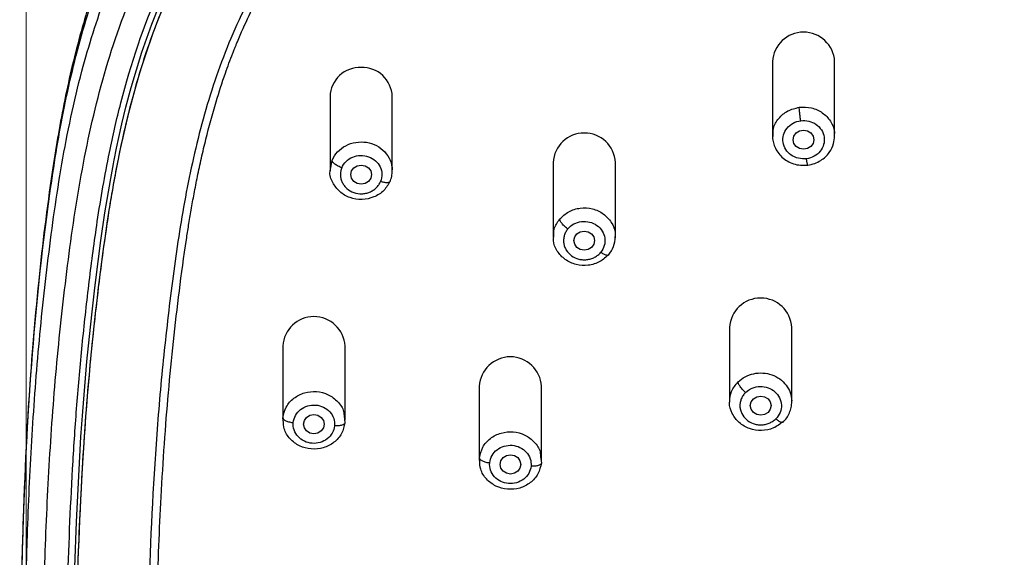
# Model space of a CAD drawing. Header units: millimetres. Extents: x 3500.5 to 3550.5, y 1627.6 to 1680.7.
# Tile 10 of 24: x 3512 to 3516.7, y 1659.6 to 1662.2. Entities that reach past the tile are written whole.
import ezdxf

# ---------------------------------------------------------------- set-up
doc = ezdxf.new("R2010")
doc.units = ezdxf.units.MM
doc.layers.add('cotas', color=253, linetype='Continuous', lineweight=5)
doc.styles.add('ARIAL', font='arial.ttf')
doc.dimstyles.new('RS (E1.10)', dxfattribs={"dimtxt": 1.5, "dimasz": 0.7, "dimexe": 0.5, "dimexo": 1, "dimgap": 1, "dimtad": 0, "dimtih": 1, "dimtoh": 1, "dimdec": 0, "dimlfac": 10, "dimtxsty": 'ARIAL', "dimcen": 0, "dimclrd": 256, "dimclre": 256, "dimclrt": 256, "dimadec": 0, "dimazin": 0, "dimtfac": 1, "dimtdec": 0, "dimtofl": 0, "dimtmove": 0, "dimatfit": 3, "dimfxl": 1, "dimlwd": -1, "dimlwe": -1, "dimarcsym": 0})

# ---------------------------------------------------------------- blocks, each defined once
blk = doc.blocks.new('*D17')
at = {"layer": 'cotas', "transparency": 16777216}
for p, q in [((3511.9823, 1659.2866), (3511.9823, 1667.7818)), ((3521.9734, 1659.2427), (3521.9734, 1667.7818)), ((3512.6823, 1667.2818), (3514.3939, 1667.2818)), ((3521.2734, 1667.2818), (3519.5617, 1667.2818))]:
    blk.add_line(p, q, dxfattribs=at)
for points in [[(3512.6823, 1667.3985), (3512.6823, 1667.1652), (3511.9823, 1667.2818)], [(3521.2734, 1667.3985), (3521.2734, 1667.1652), (3521.9734, 1667.2818)]]:
    blk.add_solid(points, dxfattribs=at)
at = {"layer": 'Defpoints', "color": 0, "transparency": 16777216}
for p in [(3511.9823, 1667.2818), (3511.9823, 1658.2866), (3521.9734, 1658.2427)]:
    blk.add_point(p, dxfattribs=at)
at = {"layer": 'cotas', "transparency": 16777216, "insert": (3516.9778, 1667.2818), "char_height": 1.5, "attachment_point": 5, "style": 'ARIAL'}
blk.add_mtext('100', dxfattribs=at)

msp = doc.modelspace()

# ---------------------------------------------------------------- linework, layer by layer
at = {"color": 7, "linetype": 'Continuous', "lineweight": 25}
for p, q in [((3515.582, 1661.9939), (3515.582, 1661.6353)), ((3515.882, 1661.6353), (3515.882, 1661.9939)), ((3513.4479, 1661.8255), (3513.4479, 1661.4669)), ((3513.7479, 1661.4669), (3513.7479, 1661.8255)), ((3515.584, 1661.6256), (3515.5846, 1661.6352)), ((3514.5241, 1661.5069), (3514.5241, 1661.1484)), ((3514.8241, 1661.1484), (3514.8241, 1661.5069)), ((3513.738, 1661.4173), (3513.7358, 1661.4135)), ((3514.793, 1661.0637), (3514.7908, 1661.0598)), ((3515.3751, 1660.7104), (3515.3751, 1660.3519)), ((3515.6751, 1660.3519), (3515.6751, 1660.7104)), ((3513.2199, 1660.6208), (3513.2199, 1660.2623)), ((3513.5199, 1660.2623), (3513.5199, 1660.6208)), ((3514.1677, 1660.4266), (3514.1677, 1660.068)), ((3514.4677, 1660.068), (3514.4677, 1660.4266)), ((3513.5155, 1660.2824), (3513.5194, 1660.2504)), ((3515.6342, 1660.2565), (3515.6321, 1660.2526)), ((3514.4633, 1660.0879), (3514.4671, 1660.0556))]:
    msp.add_line(p, q, dxfattribs=at)
at = {"color": 8, "linetype": 'Continuous', "lineweight": 25}
for p, q in [((3513.4484, 1661.4656), (3513.4578, 1661.5166)), ((3513.2219, 1660.2625), (3513.2205, 1660.2742)), ((3514.1697, 1660.0682), (3514.1683, 1660.0805))]:
    msp.add_line(p, q, dxfattribs=at)
at = {"color": 8, "linetype": 'Continuous', "lineweight": 25, "flags": 128}
msp.add_lwpolyline([(3512.2093, 1659.3344), (3512.2238, 1659.7714), (3512.2461, 1660.183), (3512.2547, 1660.304), (3512.2642, 1660.425), (3512.2749, 1660.5459), (3512.2868, 1660.6667), (3512.2996, 1660.7863), (3512.313, 1660.9022), (3512.3286, 1661.0285), (3512.3422, 1661.1301), (3512.3618, 1661.264), (3512.3895, 1661.4296), (3512.4026, 1661.4998), (3512.4044, 1661.5089), (3512.4046, 1661.5101), (3512.4046, 1661.5102), (3512.4046, 1661.5102), (3512.4046, 1661.5102), (3512.4046, 1661.5102), (3512.4046, 1661.5102), (3512.4046, 1661.5102), (3512.4046, 1661.5102), (3512.4047, 1661.5105), (3512.4049, 1661.5119), (3512.406, 1661.5175), (3512.4179, 1661.5763), (3512.4289, 1661.6276), (3512.4438, 1661.6935), (3512.4633, 1661.7736), (3512.4883, 1661.8679), (3512.5399, 1662.0385), (3512.5877, 1662.174), (3512.6279, 1662.2755)], dxfattribs=at)
at = {"color": 7, "linetype": 'Continuous', "lineweight": 25, "flags": 128}
for points in [[(3515.782, 1661.6165), (3515.7782, 1661.5987), (3515.7674, 1661.5837), (3515.7511, 1661.5737), (3515.732, 1661.5702), (3515.7129, 1661.5737), (3515.6966, 1661.5837), (3515.6858, 1661.5987), (3515.682, 1661.6165), (3515.6858, 1661.6342), (3515.6966, 1661.6492), (3515.7129, 1661.6592), (3515.732, 1661.6628), (3515.7511, 1661.6592), (3515.7674, 1661.6492), (3515.7782, 1661.6342), (3515.782, 1661.6165)], [(3513.5979, 1661.4944), (3513.617, 1661.4908), (3513.6332, 1661.4808), (3513.6441, 1661.4658), (3513.6479, 1661.448), (3513.6441, 1661.4303), (3513.6332, 1661.4153), (3513.617, 1661.4053), (3513.5979, 1661.4017), (3513.5787, 1661.4053), (3513.5625, 1661.4153), (3513.5517, 1661.4303), (3513.5479, 1661.448), (3513.5517, 1661.4658), (3513.5625, 1661.4808), (3513.5787, 1661.4908), (3513.5979, 1661.4944)], [(3514.7241, 1661.1295), (3514.7203, 1661.1118), (3514.7094, 1661.0968), (3514.6932, 1661.0868), (3514.6741, 1661.0832), (3514.655, 1661.0868), (3514.6387, 1661.0968), (3514.6279, 1661.1118), (3514.6241, 1661.1295), (3514.6279, 1661.1472), (3514.6387, 1661.1623), (3514.655, 1661.1723), (3514.6741, 1661.1758), (3514.6932, 1661.1723), (3514.7094, 1661.1623), (3514.7203, 1661.1472), (3514.7241, 1661.1295)], [(3515.5251, 1660.3793), (3515.5442, 1660.3758), (3515.5605, 1660.3657), (3515.5713, 1660.3507), (3515.5751, 1660.333), (3515.5713, 1660.3153), (3515.5605, 1660.3002), (3515.5442, 1660.2902), (3515.5251, 1660.2867), (3515.506, 1660.2902), (3515.4897, 1660.3002), (3515.4789, 1660.3153), (3515.4751, 1660.333), (3515.4789, 1660.3507), (3515.4897, 1660.3657), (3515.506, 1660.3758), (3515.5251, 1660.3793)], [(3513.4199, 1660.2434), (3513.4161, 1660.2257), (3513.4053, 1660.2107), (3513.3891, 1660.2006), (3513.3699, 1660.1971), (3513.3508, 1660.2006), (3513.3346, 1660.2107), (3513.3237, 1660.2257), (3513.3199, 1660.2434), (3513.3237, 1660.2611), (3513.3346, 1660.2761), (3513.3508, 1660.2862), (3513.3699, 1660.2897), (3513.3891, 1660.2862), (3513.4053, 1660.2761), (3513.4161, 1660.2611), (3513.4199, 1660.2434)], [(3514.3677, 1660.0492), (3514.3638, 1660.0314), (3514.353, 1660.0164), (3514.3368, 1660.0064), (3514.3177, 1660.0029), (3514.2985, 1660.0064), (3514.2823, 1660.0164), (3514.2715, 1660.0314), (3514.2677, 1660.0492), (3514.2715, 1660.0669), (3514.2823, 1660.0819), (3514.2985, 1660.0919), (3514.3177, 1660.0955), (3514.3368, 1660.0919), (3514.353, 1660.0819), (3514.3638, 1660.0669), (3514.3677, 1660.0492)]]:
    msp.add_lwpolyline(points, dxfattribs=at)
at = {"color": 7, "linetype": 'Continuous', "lineweight": 25}
for centre, radius, start, end in [((3515.732, 1661.9856), 0.1502, 3.1722, 176.8278), ((3513.5911, 1661.8212), 0.1433, 87.3075, 178.2948), ((3513.6037, 1661.8202), 0.1443, 2.0872, 92.3105), ((3514.6741, 1661.4986), 0.1502, 3.1722, 176.8278), ((3515.5251, 1660.7021), 0.1502, 3.1722, 176.8278), ((3513.3699, 1660.6125), 0.1502, 3.1722, 176.8278), ((3514.3177, 1660.4183), 0.1502, 3.1722, 176.8278)]:
    msp.add_arc(centre, radius, start, end, dxfattribs=at)
for points, knots in [([(3515.3985, 1664.321), (3515.5703, 1664.3372), (3515.9147, 1664.3644), (3516.3462, 1664.3848), (3516.6917, 1664.393), (3516.9508, 1664.395), (3517.21, 1664.393), (3517.5555, 1664.3848), (3517.9869, 1664.3644), (3518.4174, 1664.3304), (3518.7609, 1664.2954), (3519.1034, 1664.2526), (3519.443, 1664.1912), (3519.7746, 1664.1004), (3520.0172, 1664.0152), (3520.2511, 1663.9114), (3520.4736, 1663.7878), (3520.6472, 1663.6684), (3520.7778, 1663.5635), (3520.8712, 1663.4802), (3520.96, 1663.3928), (3521.0719, 1663.2708), (3521.2506, 1663.0445), (3521.4556, 1662.6907), (3521.6287, 1662.2371), (3521.7437, 1661.7685), (3521.8053, 1661.3724), (3521.8343, 1661.1339), (3521.8435, 1661.0543)], [220.357511, 220.357511, 220.357511, 220.357511, 225.496348, 230.635186, 233.204604, 235.774023, 238.343442, 240.912862, 246.051701, 251.190541, 253.75996, 256.32938, 261.468219, 264.037639, 266.607058, 269.176478, 271.745897, 274.315317, 275.600027, 276.884736, 278.169446, 279.455737, 282.026737, 287.168738, 292.310739, 297.45274, 302.59474, 305.165741, 305.165741, 305.165741, 305.165741]), ([(3521.8444, 1661.0744), (3521.832, 1661.1776), (3521.8094, 1661.3662), (3521.77, 1661.6219), (3521.7315, 1661.825), (3521.6944, 1661.9901), (3521.6567, 1662.1357), (3521.5999, 1662.3278), (3521.5134, 1662.5672), (3521.3808, 1662.848), (3521.2285, 1663.0965), (3521.0602, 1663.3143), (3520.9012, 1663.482), (3520.7446, 1663.6198), (3520.6082, 1663.7232), (3520.4779, 1663.8096), (3520.3502, 1663.8846), (3520.2066, 1663.9589), (3520.0383, 1664.0337), (3519.8513, 1664.1031), (3519.5808, 1664.186), (3519.2273, 1664.2637), (3518.79, 1664.3242), (3518.351, 1664.3657), (3517.9109, 1664.397), (3517.4552, 1664.4172), (3516.9866, 1664.4251), (3516.6169, 1664.4204), (3516.3542, 1664.4123), (3516.1795, 1664.4052), (3515.9651, 1664.3941), (3515.7013, 1664.377), (3515.5093, 1664.3603), (3515.405, 1664.3512)], [0, 0, 0, 0, 0.039243, 0.071791, 0.09764, 0.117187, 0.135526, 0.154214, 0.192441, 0.23085, 0.26994, 0.30031, 0.332064, 0.354244, 0.375996, 0.393823, 0.410415, 0.428983, 0.451508, 0.475834, 0.499608, 0.551439, 0.603105, 0.654723, 0.706374, 0.758049, 0.814897, 0.870869, 0.887859, 0.907162, 0.932279, 0.963225, 1, 1, 1, 1]), ([(3515.405, 1664.3512), (3515.2752, 1664.3384), (3515.0366, 1664.3148), (3514.7122, 1664.2669), (3514.453, 1664.2153), (3514.2424, 1664.1619), (3514.0559, 1664.1048), (3513.8706, 1664.0367), (3513.6847, 1663.9547), (3513.5133, 1663.8641), (3513.369, 1663.7746), (3513.2454, 1663.6877), (3513.1236, 1663.5915), (3512.9657, 1663.4488), (3512.7906, 1663.2556), (3512.6116, 1663.0042), (3512.46, 1662.7295), (3512.3344, 1662.4295), (3512.2356, 1662.1149), (3512.1608, 1661.7907), (3512.0946, 1661.3961), (3512.0356, 1660.9086), (3511.9883, 1660.3277), (3511.9629, 1659.7238), (3511.949, 1658.9758), (3511.9537, 1658.3605), (3511.9689, 1657.8679), (3511.9786, 1657.6288), (3511.993, 1657.35), (3512.0088, 1657.1471), (3512.0172, 1657.0398)], [0, 0, 0, 0, 0.040007, 0.073553, 0.100591, 0.121222, 0.140409, 0.160743, 0.182221, 0.203423, 0.221121, 0.23534, 0.250896, 0.270101, 0.302827, 0.333991, 0.369388, 0.404502, 0.440039, 0.477381, 0.513807, 0.571769, 0.63932, 0.706118, 0.771517, 0.886703, 0.909316, 0.93439, 0.965292, 1, 1, 1, 1]), ([(3515.2296, 1651.5859), (3515.2259, 1651.6281), (3515.2141, 1651.7548), (3515.188, 1651.9643), (3515.1399, 1652.2119), (3515.0817, 1652.4134), (3515.0194, 1652.5689), (3514.9635, 1652.6813), (3514.8981, 1652.7887), (3514.8235, 1652.8901), (3514.7539, 1652.969), (3514.6941, 1653.0281), (3514.6471, 1653.0707), (3514.5675, 1653.1372), (3514.4326, 1653.2348), (3514.2363, 1653.353), (3514.0163, 1653.4723), (3513.7961, 1653.5909), (3513.581, 1653.7172), (3513.3748, 1653.8555), (3513.182, 1654.0097), (3513.0059, 1654.1798), (3512.8489, 1654.365), (3512.6658, 1654.6288), (3512.485, 1654.9837), (3512.3473, 1655.3947), (3512.277, 1655.7008), (3512.2412, 1655.8932), (3512.2215, 1656.011), (3512.1977, 1656.1678), (3512.1719, 1656.3645), (3512.145, 1656.6011), (3512.1145, 1656.9169), (3512.0873, 1657.3124), (3512.0678, 1657.7878), (3512.0576, 1658.2635), (3512.0554, 1658.7394), (3512.0599, 1659.1367), (3512.0675, 1659.4537), (3512.0755, 1659.6917), (3512.0861, 1659.9259), (3512.1042, 1660.239), (3512.1296, 1660.5516), (3512.1633, 1660.8633), (3512.2019, 1661.1746), (3512.2632, 1661.5628), (3512.3757, 1662.0221), (3512.5446, 1662.467), (3512.7448, 1662.8138), (3512.9199, 1663.0354), (3513.0296, 1663.1547), (3513.1166, 1663.2401), (3513.2082, 1663.3211), (3513.3361, 1663.4231), (3513.5064, 1663.5389), (3513.7246, 1663.658), (3513.9538, 1663.7578), (3514.1912, 1663.8393), (3514.5155, 1663.926), (3514.8474, 1663.9846), (3515.182, 1664.0257), (3515.5178, 1664.0593), (3515.9385, 1664.0915), (3516.3601, 1664.111), (3516.6976, 1664.1188), (3516.9508, 1664.1208), (3517.2041, 1664.1188), (3517.5416, 1664.111), (3517.9632, 1664.0914), (3518.2997, 1664.0658), (3518.4678, 1664.0502)], [272.234451, 272.234451, 272.234451, 272.234451, 273.523234, 276.1008, 278.678366, 281.255932, 282.544715, 283.833498, 285.122281, 286.411064, 287.699847, 288.344238, 288.98863, 289.633021, 291.544346, 294.100061, 296.655777, 299.211493, 301.767209, 304.322925, 306.878641, 309.434356, 311.990072, 314.545788, 319.65722, 324.768651, 328.593127, 329.880083, 331.167039, 332.453996, 335.027909, 337.601821, 340.175734, 345.32356, 350.471386, 355.619211, 360.767037, 365.914862, 368.505671, 371.062688, 373.619705, 376.176722, 381.290755, 383.847772, 386.404789, 391.518822, 396.632856, 401.74689, 406.860923, 409.41794, 410.697118, 411.974957, 413.252796, 414.530634, 417.086312, 419.641989, 422.197667, 424.753344, 427.309021, 432.420376, 434.976054, 437.531731, 442.643086, 447.754441, 450.310119, 452.865796, 455.421473, 457.97715, 463.088505, 468.199859, 468.199859, 468.199859, 468.199859]), ([(3516.9508, 1650.2705), (3516.9366, 1650.2706), (3516.909, 1650.2707), (3516.8687, 1650.2714), (3516.8305, 1650.2725), (3516.7787, 1650.2747), (3516.7145, 1650.2792), (3516.6093, 1650.2907), (3516.4821, 1650.3141), (3516.3196, 1650.365), (3516.1563, 1650.4475), (3515.9991, 1650.5711), (3515.8487, 1650.7446), (3515.7141, 1650.9783), (3515.6242, 1651.2181), (3515.5659, 1651.4201), (3515.5283, 1651.571), (3515.4981, 1651.706), (3515.4771, 1651.8075), (3515.4574, 1651.9087), (3515.4413, 1651.9927), (3515.4199, 1652.0926), (3515.4014, 1652.1704), (3515.3767, 1652.2592), (3515.345, 1652.3559), (3515.2991, 1652.472), (3515.2327, 1652.6021), (3515.1528, 1652.7256), (3515.0579, 1652.8457), (3514.9519, 1652.9563), (3514.8304, 1653.0627), (3514.7165, 1653.1495), (3514.5874, 1653.2381), (3514.4114, 1653.3477), (3514.2167, 1653.4557), (3514.0337, 1653.5538), (3513.8932, 1653.6297), (3513.76, 1653.7041), (3513.6279, 1653.7826), (3513.501, 1653.866), (3513.3515, 1653.9765), (3513.2045, 1654.104), (3513.0631, 1654.2496), (3512.9256, 1654.4146), (3512.7779, 1654.6308), (3512.6433, 1654.886), (3512.5305, 1655.1641), (3512.4356, 1655.4714), (3512.359, 1655.8206), (3512.3136, 1656.1179), (3512.2857, 1656.3365), (3512.2687, 1656.4812), (3512.2537, 1656.6207), (3512.2334, 1656.8318), (3512.2048, 1657.2042), (3512.1832, 1657.6869), (3512.1699, 1658.2856), (3512.1686, 1658.8647), (3512.1802, 1659.4845), (3512.2005, 1659.9677), (3512.2268, 1660.3543), (3512.2484, 1660.5955), (3512.2691, 1660.7881), (3512.2916, 1660.9806), (3512.3253, 1661.2368), (3512.3747, 1661.5246), (3512.4611, 1661.9046), (3512.5819, 1662.2688), (3512.7615, 1662.6201), (3512.9269, 1662.8681), (3513.1186, 1663.0908), (3513.3454, 1663.2919), (3513.5992, 1663.4626), (3513.8562, 1663.5918), (3514.1452, 1663.7023), (3514.4452, 1663.7847), (3514.7717, 1663.8468), (3515.0296, 1663.8817), (3515.2365, 1663.9045), (3515.4436, 1663.9251), (3515.7027, 1663.9477), (3516.0143, 1663.9692), (3516.273, 1663.9818), (3516.4811, 1663.9888), (3516.6367, 1663.9925), (3516.7943, 1663.9948), (3516.8984, 1663.9951), (3516.9511, 1663.9953)], [0, 0, 0, 0, 0.002122, 0.00414, 0.006054, 0.007863, 0.011921, 0.015731, 0.023833, 0.031477, 0.041788, 0.052165, 0.062894, 0.077964, 0.094138, 0.101938, 0.10973, 0.117511, 0.122692, 0.125281, 0.133038, 0.135623, 0.140789, 0.145208, 0.149636, 0.156263, 0.16416, 0.171715, 0.178427, 0.187168, 0.194689, 0.202654, 0.208647, 0.218183, 0.233743, 0.242059, 0.249337, 0.257709, 0.264958, 0.272426, 0.280619, 0.293153, 0.302182, 0.311964, 0.32657, 0.34329, 0.35771, 0.374598, 0.39503, 0.41545, 0.423333, 0.430761, 0.439065, 0.44607, 0.465125, 0.499645, 0.524374, 0.562137, 0.593383, 0.624634, 0.640261, 0.655888, 0.663701, 0.671516, 0.687148, 0.705309, 0.718427, 0.749701, 0.766391, 0.781011, 0.796668, 0.812325, 0.827982, 0.843636, 0.856161, 0.874939, 0.890584, 0.906225, 0.914068, 0.92186, 0.937491, 0.953119, 0.968744, 0.976349, 0.984371, 0.992103, 1, 1, 1, 1]), ([(3519.4659, 1653.6814), (3519.6129, 1653.7473), (3519.7601, 1653.8141), (3519.973, 1653.9322), (3520.0425, 1653.9746), (3520.1769, 1654.0657), (3520.2419, 1654.1145), (3520.4275, 1654.2703), (3520.5387, 1654.3869), (3520.7302, 1654.6379), (3520.8109, 1654.7723), (3520.9453, 1655.05), (3520.9993, 1655.1934), (3521.0878, 1655.4842), (3521.1223, 1655.6316), (3521.1787, 1655.9279), (3521.2006, 1656.0768), (3521.2388, 1656.375), (3521.2556, 1656.5245), (3521.2977, 1656.9735), (3521.3146, 1657.2737), (3521.3364, 1657.8749), (3521.3414, 1658.176), (3521.3428, 1658.7789), (3521.3393, 1659.0808), (3521.3214, 1659.6853), (3521.307, 1659.9882), (3521.2704, 1660.442), (3521.2552, 1660.593), (3521.2203, 1660.895), (3521.2008, 1661.0461), (3521.152, 1661.3475), (3521.1225, 1661.4976), (3521.0466, 1661.7945), (3521, 1661.9412), (3520.8828, 1662.2263), (3520.812, 1662.3645), (3520.6405, 1662.6237), (3520.5394, 1662.7444), (3520.3658, 1662.9043), (3520.3043, 1662.954), (3520.1752, 1663.0457), (3520.1075, 1663.0877), (3519.8973, 1663.2018), (3519.7477, 1663.2619), (3519.4399, 1663.3561), (3519.2817, 1663.3906), (3518.9625, 1663.4441), (3518.8014, 1663.4631), (3518.4786, 1663.4951), (3518.3169, 1663.5087), (3517.993, 1663.5315), (3517.8309, 1663.5407), (3517.5063, 1663.5541), (3517.3438, 1663.5584), (3517.0187, 1663.5625), (3516.8561, 1663.5624), (3516.531, 1663.5578), (3516.3686, 1663.5532), (3516.0441, 1663.5393), (3515.8819, 1663.5299), (3515.72, 1663.5182)], [0, 0, 0, 0, 0.03125, 0.03125, 0.046875, 0.046875, 0.0625, 0.0625, 0.09375, 0.09375, 0.125, 0.125, 0.15625, 0.15625, 0.1875, 0.1875, 0.21875, 0.21875, 0.25, 0.25, 0.3125, 0.3125, 0.375, 0.375, 0.4375, 0.4375, 0.5, 0.5, 0.53125, 0.53125, 0.5625, 0.5625, 0.59375, 0.59375, 0.625, 0.625, 0.65625, 0.65625, 0.6875, 0.6875, 0.703125, 0.703125, 0.71875, 0.71875, 0.75, 0.75, 0.78125, 0.78125, 0.8125, 0.8125, 0.84375, 0.84375, 0.875, 0.875, 0.90625, 0.90625, 0.9375, 0.9375, 0.96875, 0.96875, 1, 1, 1, 1]), ([(3515.72, 1663.5182), (3515.5837, 1663.5083), (3515.4475, 1663.4969), (3515.1756, 1663.471), (3515.0398, 1663.4562), (3514.7699, 1663.4175), (3514.6357, 1663.3935), (3514.3713, 1663.3305), (3514.2411, 1663.2915), (3513.9897, 1663.1927), (3513.8685, 1663.1331), (3513.6417, 1662.991), (3513.5363, 1662.9086), (3513.3466, 1662.7242), (3513.2623, 1662.6223), (3513.1152, 1662.4057), (3513.0524, 1662.291), (3512.9449, 1662.0543), (3512.9002, 1661.9326), (3512.825, 1661.6853), (3512.7943, 1661.5599), (3512.7426, 1661.3076), (3512.7216, 1661.1808), (3512.6854, 1660.9266), (3512.6699, 1660.7994), (3512.6417, 1660.5452), (3512.6294, 1660.418), (3512.6088, 1660.1632), (3512.6003, 1660.0358), (3512.5792, 1659.6536), (3512.5705, 1659.399), (3512.5602, 1658.8904), (3512.5585, 1658.6363), (3512.5613, 1658.1288), (3512.5659, 1657.8754), (3512.5831, 1657.3691), (3512.5959, 1657.1162), (3512.6256, 1656.7377), (3512.6375, 1656.6117), (3512.6649, 1656.36), (3512.6801, 1656.2344), (3512.7151, 1655.9836), (3512.7353, 1655.8584), (3512.7851, 1655.6093), (3512.8146, 1655.4852), (3512.8873, 1655.24), (3512.9305, 1655.1188), (3513.0344, 1654.8819), (3513.0954, 1654.7662), (3513.2382, 1654.5448), (3513.3202, 1654.4392), (3513.5048, 1654.2434), (3513.6075, 1654.1534), (3513.7727, 1654.0322), (3513.8296, 1653.9941), (3513.946, 1653.9223), (3514.0056, 1653.8887), (3514.1869, 1653.7935), (3514.3107, 1653.7375), (3514.4345, 1653.682)], [0, 0, 0, 0, 0.03125, 0.03125, 0.0625, 0.0625, 0.09375, 0.09375, 0.125, 0.125, 0.15625, 0.15625, 0.1875, 0.1875, 0.21875, 0.21875, 0.25, 0.25, 0.28125, 0.28125, 0.3125, 0.3125, 0.34375, 0.34375, 0.375, 0.375, 0.40625, 0.40625, 0.4375, 0.4375, 0.5, 0.5, 0.5625, 0.5625, 0.625, 0.625, 0.6875, 0.6875, 0.71875, 0.71875, 0.75, 0.75, 0.78125, 0.78125, 0.8125, 0.8125, 0.84375, 0.84375, 0.875, 0.875, 0.90625, 0.90625, 0.9375, 0.9375, 0.953125, 0.953125, 0.96875, 0.96875, 1, 1, 1, 1]), ([(3515.724, 1663.4907), (3515.8419, 1663.4984), (3516.0879, 1663.5144), (3516.4469, 1663.5278), (3516.8025, 1663.5339), (3517.1545, 1663.5336), (3517.5137, 1663.5261), (3517.8316, 1663.5126), (3518.0902, 1663.4971), (3518.2877, 1663.4829), (3518.4354, 1663.4706), (3518.5424, 1663.4611), (3518.6169, 1663.4541), (3518.6949, 1663.4464), (3518.7764, 1663.4376), (3518.8614, 1663.4277), (3518.9586, 1663.4153), (3519.0916, 1663.396), (3519.2465, 1663.3687), (3519.4084, 1663.333), (3519.5574, 1663.2931), (3519.7009, 1663.2466), (3519.838, 1663.1929), (3519.9767, 1663.1284), (3520.1177, 1663.0497), (3520.2603, 1662.9522), (3520.3722, 1662.8593), (3520.4592, 1662.7757), (3520.5265, 1662.7038), (3520.5922, 1662.6255), (3520.6558, 1662.5409), (3520.723, 1662.4406), (3520.7947, 1662.3181), (3520.8698, 1662.1666), (3520.9367, 1662.0035), (3520.9936, 1661.8369), (3521.0398, 1661.6749), (3521.0793, 1661.5103), (3521.1155, 1661.33), (3521.1459, 1661.1473), (3521.1716, 1660.9627), (3521.194, 1660.7814), (3521.2164, 1660.5803), (3521.235, 1660.384), (3521.2487, 1660.2112), (3521.2581, 1660.0742), (3521.2661, 1659.9405), (3521.2735, 1659.8008), (3521.28, 1659.6539), (3521.2876, 1659.4517), (3521.2947, 1659.1916), (3521.2997, 1658.8709), (3521.3012, 1658.5531), (3521.2992, 1658.2364), (3521.2959, 1657.9915), (3521.2915, 1657.849), (3521.2904, 1657.812)], [0, 0, 0, 0, 0.03405, 0.071067, 0.103454, 0.136454, 0.172421, 0.206908, 0.228115, 0.247065, 0.263995, 0.270855, 0.278058, 0.285604, 0.293494, 0.301726, 0.310302, 0.321844, 0.340585, 0.355841, 0.369935, 0.385433, 0.399776, 0.412964, 0.430242, 0.447254, 0.464002, 0.473434, 0.483259, 0.493475, 0.504084, 0.515085, 0.529889, 0.546973, 0.566339, 0.583487, 0.600637, 0.617786, 0.635237, 0.656929, 0.67457, 0.692468, 0.713097, 0.736866, 0.753253, 0.766505, 0.779212, 0.794575, 0.809713, 0.824625, 0.85712, 0.890225, 0.92394, 0.955659, 0.988507, 1, 1, 1, 1]), ([(3512.6023, 1658.5655), (3512.6021, 1658.6645), (3512.6015, 1658.9479), (3512.6095, 1659.3116), (3512.6214, 1659.6552), (3512.6329, 1659.8993), (3512.6478, 1660.1458), (3512.6674, 1660.3958), (3512.6916, 1660.6417), (3512.7202, 1660.8882), (3512.7453, 1661.0753), (3512.7656, 1661.2053), (3512.7779, 1661.2788), (3512.7921, 1661.3573), (3512.8084, 1661.4406), (3512.8272, 1661.5286), (3512.8556, 1661.6493), (3512.8929, 1661.7866), (3512.9375, 1661.9243), (3512.9682, 1662.0077), (3512.985, 1662.0506), (3512.9911, 1662.0658), (3512.9963, 1662.0785), (3513.017, 1662.1287), (3513.0546, 1662.2133), (3513.1132, 1662.328), (3513.1732, 1662.4312), (3513.2622, 1662.5669), (3513.3888, 1662.7262), (3513.5399, 1662.8705), (3513.6693, 1662.9713), (3513.7737, 1663.0418), (3513.8842, 1663.1063), (3513.9832, 1663.1559), (3514.0694, 1663.1942), (3514.1426, 1663.2239), (3514.221, 1663.2526), (3514.3048, 1663.2803), (3514.3939, 1663.3065), (3514.5047, 1663.3354), (3514.6555, 1663.3689), (3514.8267, 1663.3989), (3515.0101, 1663.4245), (3515.1816, 1663.4442), (3515.3558, 1663.4611), (3515.4681, 1663.4706), (3515.5221, 1663.4752)], [0, 0, 0, 0, 0.046046, 0.131876, 0.168869, 0.205477, 0.245053, 0.283159, 0.321417, 0.359229, 0.397695, 0.408343, 0.419774, 0.431988, 0.444987, 0.45877, 0.473336, 0.50186, 0.523935, 0.539559, 0.542456, 0.544951, 0.547042, 0.548731, 0.56971, 0.589222, 0.607269, 0.623851, 0.662674, 0.698692, 0.717078, 0.735686, 0.754517, 0.77357, 0.784448, 0.795984, 0.80818, 0.821035, 0.83455, 0.848725, 0.870946, 0.901768, 0.924214, 0.951261, 0.976523, 1, 1, 1, 1]), ([(3515.7181, 1661.7082), (3515.7173, 1661.7136), (3515.7164, 1661.7199), (3515.7147, 1661.733), (3515.7139, 1661.7399), (3515.7125, 1661.7525), (3515.712, 1661.7582), (3515.7113, 1661.7674), (3515.7111, 1661.7707), (3515.7111, 1661.773)], [0, 0, 0, 0, 0.25, 0.25, 0.5, 0.5, 0.75, 0.75, 1, 1, 1, 1]), ([(3515.582, 1661.6354), (3515.5825, 1661.6263), (3515.5835, 1661.6078), (3515.5924, 1661.5808), (3515.6068, 1661.5551), (3515.6271, 1661.5319), (3515.6529, 1661.5127), (3515.6834, 1661.4993), (3515.7173, 1661.4918), (3515.7406, 1661.4933), (3515.7524, 1661.494)], [0, 0, 0, 0, 0.110428, 0.225247, 0.344454, 0.467652, 0.594628, 0.725772, 0.860996, 1, 1, 1, 1]), ([(3515.7524, 1661.494), (3515.7638, 1661.4963), (3515.7858, 1661.5006), (3515.8231, 1661.5195), (3515.8571, 1661.551), (3515.8784, 1661.5942), (3515.8809, 1661.6226), (3515.882, 1661.6353)], [0, 0, 0, 0, 0.163408, 0.316389, 0.588125, 0.816415, 1, 1, 1, 1]), ([(3513.5044, 1661.4812), (3513.4989, 1661.4831), (3513.493, 1661.4856), (3513.4815, 1661.4916), (3513.476, 1661.495), (3513.4668, 1661.5019), (3513.4633, 1661.5054), (3513.4587, 1661.5116), (3513.4577, 1661.5144), (3513.4577, 1661.5166)], [0, 0, 0, 0, 0.25, 0.25, 0.5, 0.5, 0.75, 0.75, 1, 1, 1, 1]), ([(3513.738, 1661.4173), (3513.7288, 1661.401), (3513.7106, 1661.3686), (3513.6604, 1661.3369), (3513.6021, 1661.3244), (3513.543, 1661.3338), (3513.4916, 1661.3635), (3513.459, 1661.4087), (3513.4446, 1661.4462), (3513.4482, 1661.4648), (3513.4484, 1661.4656)], [0, 0, 0, 0, 0.141945, 0.283891, 0.425836, 0.567782, 0.709727, 0.851673, 0.993618, 1, 1, 1, 1]), ([(3513.5044, 1661.4812), (3513.5034, 1661.4783), (3513.5012, 1661.4727), (3513.4992, 1661.4638), (3513.498, 1661.4547), (3513.4978, 1661.4425), (3513.4997, 1661.4273), (3513.5059, 1661.4101), (3513.5157, 1661.3942), (3513.5329, 1661.376), (3513.5611, 1661.3591), (3513.5942, 1661.3542), (3513.6202, 1661.3572), (3513.6389, 1661.3629), (3513.656, 1661.3719), (3513.6709, 1661.384), (3513.6833, 1661.3983), (3513.6886, 1661.4094), (3513.6913, 1661.4149)], [0, 0, 0, 0, 0.031097, 0.062139, 0.093432, 0.125279, 0.188231, 0.250407, 0.312428, 0.375565, 0.500094, 0.624573, 0.687506, 0.749713, 0.811809, 0.874873, 0.937913, 1, 1, 1, 1]), ([(3513.7365, 1661.4131), (3513.7399, 1661.422), (3513.7467, 1661.4398), (3513.7474, 1661.4587), (3513.7478, 1661.4682)], [0, 0, 0, 0, 0.498911, 1, 1, 1, 1]), ([(3514.5948, 1661.186), (3514.5901, 1661.1894), (3514.5851, 1661.1934), (3514.5753, 1661.2022), (3514.5706, 1661.207), (3514.5629, 1661.2162), (3514.5599, 1661.2205), (3514.556, 1661.2279), (3514.5552, 1661.231), (3514.5552, 1661.2332)], [0, 0, 0, 0, 0.25, 0.25, 0.5, 0.5, 0.75, 0.75, 1, 1, 1, 1]), ([(3514.5948, 1661.186), (3514.5929, 1661.1836), (3514.5891, 1661.1787), (3514.5844, 1661.1708), (3514.5805, 1661.1624), (3514.5764, 1661.1508), (3514.5736, 1661.1357), (3514.5742, 1661.1175), (3514.5787, 1661.0997), (3514.5896, 1661.0777), (3514.6114, 1661.0541), (3514.6416, 1661.0406), (3514.6674, 1661.0365), (3514.6871, 1661.0371), (3514.7063, 1661.0412), (3514.7242, 1661.0488), (3514.7406, 1661.0593), (3514.7491, 1661.0685), (3514.7533, 1661.073)], [0, 0, 0, 0, 0.031097, 0.062139, 0.093432, 0.125279, 0.188231, 0.250407, 0.312428, 0.375565, 0.500094, 0.624573, 0.687506, 0.749713, 0.811809, 0.874873, 0.937913, 1, 1, 1, 1]), ([(3514.793, 1661.0637), (3514.7792, 1661.0505), (3514.7517, 1661.0243), (3514.6937, 1661.0072), (3514.6342, 1661.0107), (3514.5799, 1661.0355), (3514.5417, 1661.0773), (3514.5231, 1661.1183), (3514.5259, 1661.1423), (3514.5266, 1661.1483)], [0, 0, 0, 0, 0.158001, 0.316003, 0.474004, 0.632006, 0.790007, 0.948008, 1, 1, 1, 1]), ([(3514.7912, 1661.0594), (3514.8006, 1661.0728), (3514.8195, 1661.0998), (3514.8226, 1661.1321), (3514.8241, 1661.1483)], [0, 0, 0, 0, 0.498125, 1, 1, 1, 1]), ([(3515.4523, 1660.3966), (3515.4481, 1660.4003), (3515.4434, 1660.4048), (3515.4345, 1660.4144), (3515.4302, 1660.4197), (3515.4231, 1660.4295), (3515.4203, 1660.4342), (3515.4167, 1660.4419), (3515.416, 1660.445), (3515.416, 1660.4473)], [0, 0, 0, 0, 0.25, 0.25, 0.5, 0.5, 0.75, 0.75, 1, 1, 1, 1]), ([(3515.4523, 1660.3966), (3515.4502, 1660.3943), (3515.4459, 1660.3898), (3515.4403, 1660.3824), (3515.4355, 1660.3744), (3515.4303, 1660.3632), (3515.4258, 1660.3485), (3515.4244, 1660.3303), (3515.427, 1660.3122), (3515.4354, 1660.2892), (3515.4545, 1660.2637), (3515.4831, 1660.2475), (3515.5084, 1660.2411), (3515.528, 1660.2398), (3515.5476, 1660.2421), (3515.5662, 1660.248), (3515.5836, 1660.2569), (3515.5931, 1660.2653), (3515.5978, 1660.2694)], [0, 0, 0, 0, 0.031097, 0.062139, 0.093432, 0.125279, 0.188231, 0.250407, 0.312428, 0.375565, 0.500094, 0.624573, 0.687506, 0.749713, 0.811809, 0.874873, 0.937913, 1, 1, 1, 1]), ([(3515.6342, 1660.2565), (3515.6191, 1660.2447), (3515.5889, 1660.2211), (3515.5293, 1660.2096), (3515.4705, 1660.2186), (3515.419, 1660.2483), (3515.3862, 1660.2934), (3515.3719, 1660.3313), (3515.3756, 1660.3504), (3515.3759, 1660.3517)], [0, 0, 0, 0, 0.164664, 0.329329, 0.493993, 0.658658, 0.823322, 0.987987, 1, 1, 1, 1]), ([(3515.6324, 1660.2522), (3515.6388, 1660.2591), (3515.6515, 1660.2729), (3515.6646, 1660.2976), (3515.6735, 1660.3241), (3515.6746, 1660.3425), (3515.6752, 1660.3517)], [0, 0, 0, 0, 0.248176, 0.498131, 0.749087, 1, 1, 1, 1]), ([(3513.2204, 1660.2742), (3513.2204, 1660.272), (3513.2215, 1660.2695), (3513.2263, 1660.2644), (3513.2301, 1660.2619), (3513.2399, 1660.2574), (3513.2458, 1660.2555), (3513.258, 1660.2527), (3513.2644, 1660.2518), (3513.2702, 1660.2513)], [0, 0, 0, 0, 0.25, 0.25, 0.5, 0.5, 0.75, 0.75, 1, 1, 1, 1]), ([(3513.5194, 1660.2504), (3513.5154, 1660.2324), (3513.5076, 1660.1966), (3513.4688, 1660.1532), (3513.4165, 1660.1264), (3513.3568, 1660.1203), (3513.2989, 1660.1358), (3513.2526, 1660.1705), (3513.2238, 1660.2156), (3513.2225, 1660.2482), (3513.2219, 1660.2625)], [0, 0, 0, 0, 0.12849, 0.25698, 0.38547, 0.51396, 0.64245, 0.77094, 0.89943, 1, 1, 1, 1]), ([(3513.5194, 1660.2504), (3513.5194, 1660.2481), (3513.5183, 1660.2458), (3513.5135, 1660.2416), (3513.5097, 1660.2396), (3513.4999, 1660.2367), (3513.494, 1660.2358), (3513.4818, 1660.2349), (3513.4754, 1660.235), (3513.4696, 1660.2355)], [0, 0, 0, 0, 0.25, 0.25, 0.5, 0.5, 0.75, 0.75, 1, 1, 1, 1]), ([(3514.1682, 1660.0805), (3514.1682, 1660.0782), (3514.1692, 1660.0758), (3514.1741, 1660.0707), (3514.1779, 1660.0682), (3514.1876, 1660.0637), (3514.1935, 1660.0617), (3514.2058, 1660.0589), (3514.2121, 1660.0579), (3514.218, 1660.0575)], [0, 0, 0, 0, 0.25, 0.25, 0.5, 0.5, 0.75, 0.75, 1, 1, 1, 1]), ([(3514.4671, 1660.0556), (3514.463, 1660.0377), (3514.455, 1660.0018), (3514.416, 1659.9587), (3514.3637, 1659.932), (3514.3039, 1659.9261), (3514.2462, 1659.9418), (3514.2, 1659.9767), (3514.1714, 1660.0218), (3514.1702, 1660.0541), (3514.1697, 1660.0682)], [0, 0, 0, 0, 0.128648, 0.257297, 0.385945, 0.514594, 0.643242, 0.77189, 0.900539, 1, 1, 1, 1]), ([(3514.4671, 1660.0556), (3514.4671, 1660.0534), (3514.466, 1660.0511), (3514.4611, 1660.0468), (3514.4573, 1660.0449), (3514.4476, 1660.042), (3514.4417, 1660.0411), (3514.4295, 1660.0403), (3514.4231, 1660.0404), (3514.4173, 1660.0409)], [0, 0, 0, 0, 0.25, 0.25, 0.5, 0.5, 0.75, 0.75, 1, 1, 1, 1])]:
    msp.add_open_spline(points, degree=3, knots=knots, dxfattribs=at)
at = {"color": 8, "linetype": 'Continuous', "lineweight": 25}
for points, knots in [([(3512.0221, 1657.0397), (3512.0136, 1657.1247), (3511.9784, 1657.4741), (3511.961, 1658.0909), (3511.9496, 1658.8874), (3511.9616, 1659.6855), (3511.9974, 1660.4846), (3512.0642, 1661.1497), (3512.1434, 1661.6791), (3512.2292, 1662.0723), (3512.3413, 1662.4253), (3512.4765, 1662.7353), (3512.6271, 1663.002), (3512.8087, 1663.2518), (3513.0216, 1663.4796), (3513.2641, 1663.6806), (3513.5321, 1663.8516), (3513.8204, 1663.9913), (3514.1569, 1664.1132), (3514.5409, 1664.209), (3514.9679, 1664.2776), (3515.2549, 1664.3065), (3515.3985, 1664.321)], [0, 0, 0, 0, 0.028277, 0.116235, 0.204195, 0.292149, 0.380533, 0.469028, 0.513276, 0.557518, 0.601752, 0.634927, 0.668104, 0.701271, 0.734439, 0.767626, 0.800813, 0.834004, 0.8672, 0.911454, 0.955725, 1, 1, 1, 1]), ([(3512.2249, 1655.6168), (3512.1976, 1655.7401), (3512.1398, 1656.002), (3512.0871, 1656.4081), (3512.0406, 1656.8301), (3512.0094, 1657.2535), (3511.9797, 1657.8691), (3511.9662, 1658.6773), (3511.9773, 1659.4964), (3512.0052, 1660.1341), (3512.0375, 1660.5907), (3512.0861, 1661.0461), (3512.1488, 1661.5001), (3512.2378, 1661.9247), (3512.3604, 1662.3158), (3512.5165, 1662.6693), (3512.7034, 1662.9741), (3512.9103, 1663.2282), (3513.1247, 1663.435), (3513.3648, 1663.6159), (3513.6555, 1663.7859), (3513.9996, 1663.9325), (3514.3935, 1664.0464), (3514.8648, 1664.1358), (3515.4107, 1664.1956), (3516.095, 1664.2477), (3516.8502, 1664.2706), (3517.6746, 1664.2573), (3518.222, 1664.2136), (3518.4957, 1664.1918)], [0, 0, 0, 0, 0.028539, 0.060611, 0.09269, 0.124768, 0.156847, 0.232459, 0.308061, 0.342631, 0.377224, 0.411822, 0.446417, 0.481004, 0.509826, 0.538641, 0.567449, 0.589061, 0.610676, 0.632298, 0.65392, 0.682743, 0.711575, 0.740412, 0.783674, 0.826941, 0.884627, 0.942314, 1, 1, 1, 1]), ([(3521.4065, 1655.4324), (3521.4442, 1655.592), (3521.5202, 1655.9138), (3521.5817, 1656.4051), (3521.6321, 1656.9002), (3521.6677, 1657.4957), (3521.6871, 1658.1921), (3521.6875, 1658.9891), (3521.6678, 1659.7869), (3521.614, 1660.5853), (3521.5366, 1661.2268), (3521.4395, 1661.7092), (3521.3483, 1662.0333), (3521.2363, 1662.3225), (3521.1075, 1662.5749), (3520.9687, 1662.7906), (3520.806, 1662.9912), (3520.6197, 1663.1728), (3520.4116, 1663.3324), (3520.1849, 1663.468), (3519.9437, 1663.5792), (3519.6642, 1663.6774), (3519.3465, 1663.7567), (3518.9937, 1663.8161), (3518.4911, 1663.8732), (3517.8386, 1663.9259), (3517.0361, 1663.9495), (3516.3433, 1663.9366), (3515.7616, 1663.9016), (3515.2906, 1663.8601), (3514.821, 1663.8063), (3514.424, 1663.7288), (3514.1031, 1663.6332), (3513.8554, 1663.5355), (3513.6197, 1663.4142), (3513.4004, 1663.2683), (3513.2011, 1663.0993), (3513.0246, 1662.9092), (3512.8719, 1662.7018), (3512.7171, 1662.4367), (3512.5766, 1662.1092), (3512.4632, 1661.7211), (3512.3852, 1661.326), (3512.3311, 1660.9281), (3512.2727, 1660.3978), (3512.2321, 1659.7318), (3512.2134, 1658.9342), (3512.2155, 1658.1372), (3512.2386, 1657.3415), (3512.2903, 1656.6468), (3512.3642, 1656.0545), (3512.4361, 1655.6344), (3512.5104, 1655.3842), (3512.5371, 1655.2943)], [0, 0, 0, 0, 0.021153, 0.042627, 0.064093, 0.085557, 0.11989, 0.15422, 0.188552, 0.222892, 0.257245, 0.271573, 0.285909, 0.300251, 0.311015, 0.321782, 0.332552, 0.343322, 0.354094, 0.364863, 0.375628, 0.386391, 0.400732, 0.415064, 0.429389, 0.461452, 0.493504, 0.525559, 0.544447, 0.563346, 0.582255, 0.601175, 0.611935, 0.622699, 0.633466, 0.644237, 0.655009, 0.665779, 0.676548, 0.687315, 0.704526, 0.72173, 0.738924, 0.756107, 0.773281, 0.807623, 0.841958, 0.87629, 0.910625, 0.944969, 0.966442, 0.98793, 1, 1, 1, 1]), ([(3521.1173, 1654.7077), (3521.1256, 1654.7228), (3521.1425, 1654.7533), (3521.167, 1654.8002), (3521.1913, 1654.8487), (3521.2151, 1654.8988), (3521.2515, 1654.9794), (3521.2993, 1655.0959), (3521.3552, 1655.2542), (3521.4121, 1655.4444), (3521.4657, 1655.6655), (3521.5123, 1655.9106), (3521.5496, 1656.1585), (3521.5804, 1656.4053), (3521.6075, 1656.6527), (3521.6367, 1656.9829), (3521.6617, 1657.3923), (3521.679, 1657.8895), (3521.6874, 1658.4117), (3521.6864, 1658.9141), (3521.6771, 1659.4126), (3521.6627, 1659.8036), (3521.6438, 1660.1362), (3521.6257, 1660.3857), (3521.6066, 1660.5932), (3521.589, 1660.759), (3521.5752, 1660.8768), (3521.5599, 1661.0011), (3521.5379, 1661.1668), (3521.4919, 1661.4628), (3521.4031, 1661.8734), (3521.234, 1662.3517), (3521.0207, 1662.7279), (3520.8029, 1662.9945), (3520.6123, 1663.1793), (3520.407, 1663.3354), (3520.1046, 1663.5151), (3519.778, 1663.645), (3519.4334, 1663.7358), (3519.1703, 1663.7876), (3518.9047, 1663.8264), (3518.6378, 1663.8561), (3518.3704, 1663.8813), (3518.0134, 1663.9101), (3517.6585, 1663.9297), (3517.3005, 1663.9405), (3517.0318, 1663.9438), (3516.7602, 1663.943), (3516.402, 1663.9359), (3516.0441, 1663.9197), (3515.6868, 1663.8943), (3515.4192, 1663.8711), (3515.1519, 1663.8444), (3514.8855, 1663.8115), (3514.6208, 1663.7677), (3514.364, 1663.7106), (3514.1077, 1663.6347), (3513.8596, 1663.5377), (3513.6197, 1663.4141), (3513.4032, 1663.2702), (3513.2036, 1663.1015), (3513.0304, 1662.916), (3512.8749, 1662.7065), (3512.7135, 1662.4319), (3512.5467, 1662.0358), (3512.442, 1661.6278), (3512.3797, 1661.276), (3512.3445, 1661.0275), (3512.3145, 1660.7789), (3512.2886, 1660.5302), (3512.2678, 1660.2809), (3512.246, 1659.9483), (3512.2282, 1659.5395), (3512.2168, 1659.0409), (3512.2137, 1658.5262), (3512.2197, 1658.0214), (3512.2345, 1657.5241), (3512.2555, 1657.1219), (3512.2813, 1656.7914), (3512.3056, 1656.5438), (3512.3289, 1656.3425), (3512.3503, 1656.1781), (3512.3734, 1656.0139), (3512.4074, 1655.8089), (3512.4758, 1655.4831), (3512.5729, 1655.1564), (3512.7074, 1654.8466), (3512.8317, 1654.6187), (3512.9741, 1654.41), (3513.1433, 1654.2111), (3513.3319, 1654.0325), (3513.5088, 1653.8971), (3513.6584, 1653.7989), (3513.8122, 1653.7067), (3514.0084, 1653.5983), (3514.2448, 1653.4711), (3514.4778, 1653.3389), (3514.7031, 1653.1949), (3514.8796, 1653.0598), (3515.0097, 1652.9394), (3515.1017, 1652.8411), (3515.1839, 1652.7369), (3515.2555, 1652.6284), (3515.3176, 1652.5146), (3515.3706, 1652.3944), (3515.4142, 1652.2686), (3515.449, 1652.142), (3515.4776, 1652.0135), (3515.4986, 1651.9047), (3515.5156, 1651.8177), (3515.5288, 1651.7528), (3515.5427, 1651.688), (3515.5748, 1651.5449), (3515.6182, 1651.3725), (3515.6813, 1651.1798), (3515.7475, 1651.0139), (3515.8393, 1650.8378), (3515.9635, 1650.6729), (3516.1015, 1650.5465), (3516.2494, 1650.4537), (3516.3988, 1650.3936), (3516.5439, 1650.3573), (3516.6549, 1650.3408), (3516.7464, 1650.3326), (3516.8131, 1650.3288), (3516.8817, 1650.3268), (3516.927, 1650.3265), (3516.9508, 1650.3264)], [0, 0, 0, 0, 0.001651, 0.003344, 0.005079, 0.006857, 0.008678, 0.013607, 0.019035, 0.024961, 0.032922, 0.041224, 0.049349, 0.05747, 0.06559, 0.07371, 0.089947, 0.105768, 0.122412, 0.141053, 0.154875, 0.17111, 0.179229, 0.187348, 0.195466, 0.199526, 0.203586, 0.20702, 0.211709, 0.219834, 0.236091, 0.252357, 0.268626, 0.277197, 0.28492, 0.29357, 0.301215, 0.317482, 0.32562, 0.333755, 0.341885, 0.350013, 0.358137, 0.366259, 0.382496, 0.390357, 0.398735, 0.406857, 0.414976, 0.431213, 0.439333, 0.447456, 0.455582, 0.463711, 0.471843, 0.479979, 0.487674, 0.496262, 0.504407, 0.512555, 0.520389, 0.528851, 0.536463, 0.545142, 0.559267, 0.577673, 0.585801, 0.593926, 0.602048, 0.610167, 0.618287, 0.626406, 0.642643, 0.65819, 0.675109, 0.692944, 0.707575, 0.723813, 0.732388, 0.740053, 0.748174, 0.752231, 0.756297, 0.764424, 0.772556, 0.788825, 0.797495, 0.805119, 0.813672, 0.821426, 0.82958, 0.837726, 0.841797, 0.845868, 0.853998, 0.862112, 0.870206, 0.878281, 0.886331, 0.890318, 0.894356, 0.898549, 0.902374, 0.906204, 0.910393, 0.914408, 0.918428, 0.922453, 0.926483, 0.928557, 0.930519, 0.932497, 0.934561, 0.943821, 0.948591, 0.95311, 0.960293, 0.967105, 0.972588, 0.978024, 0.983546, 0.987531, 0.991781, 0.993776, 0.995894, 0.997843, 1, 1, 1, 1]), ([(3515.5846, 1661.6352), (3515.5845, 1661.647), (3515.5842, 1661.677), (3515.6097, 1661.7209), (3515.6536, 1661.7591), (3515.692, 1661.7683), (3515.7112, 1661.7729)], [0, 0, 0, 0, 0.17712, 0.451414, 0.725707, 1, 1, 1, 1]), ([(3515.7112, 1661.7729), (3515.7309, 1661.7734), (3515.7704, 1661.7743), (3515.8249, 1661.7489), (3515.8638, 1661.7078), (3515.8832, 1661.6641), (3515.88, 1661.6373), (3515.8789, 1661.6286)], [0, 0, 0, 0, 0.223173, 0.446347, 0.66952, 0.892693, 1, 1, 1, 1]), ([(3513.4578, 1661.5166), (3513.4701, 1661.5463), (3513.4938, 1661.5719), (3513.5535, 1661.6034), (3513.5893, 1661.6092), (3513.657, 1661.5985), (3513.6887, 1661.582), (3513.7337, 1661.5339), (3513.7469, 1661.5025), (3513.7478, 1661.4707)], [0, 0, 0, 0, 0.25, 0.25, 0.5, 0.5, 0.75, 0.75, 1, 1, 1, 1]), ([(3515.7523, 1661.4941), (3515.7522, 1661.4942), (3515.7518, 1661.4945), (3515.7508, 1661.4976), (3515.7497, 1661.5024), (3515.7481, 1661.5108), (3515.7468, 1661.5192), (3515.7459, 1661.5248)], [0, 0, 0, 0, 0.166117, 0.339906, 0.513694, 0.683872, 1, 1, 1, 1]), ([(3513.7358, 1661.4135), (3513.7355, 1661.4128), (3513.7348, 1661.4109), (3513.7305, 1661.4095), (3513.7246, 1661.4086), (3513.717, 1661.4088), (3513.7062, 1661.4103), (3513.6971, 1661.4131), (3513.6913, 1661.4149)], [0, 0, 0, 0, 0.097857, 0.25076, 0.406909, 0.563057, 0.71596, 1, 1, 1, 1]), ([(3514.5552, 1661.2331), (3514.569, 1661.2463), (3514.5965, 1661.2725), (3514.6545, 1661.2896), (3514.714, 1661.2861), (3514.7682, 1661.2613), (3514.8067, 1661.2195), (3514.8256, 1661.1759), (3514.8221, 1661.1493), (3514.821, 1661.1407)], [0, 0, 0, 0, 0.15446, 0.30892, 0.463381, 0.617841, 0.772301, 0.926761, 1, 1, 1, 1]), ([(3514.5266, 1661.1483), (3514.5265, 1661.1606), (3514.5262, 1661.1913), (3514.5444, 1661.2175), (3514.5552, 1661.2331)], [0, 0, 0, 0, 0.401535, 1, 1, 1, 1]), ([(3514.7908, 1661.0598), (3514.7906, 1661.0594), (3514.79, 1661.058), (3514.7866, 1661.0578), (3514.7816, 1661.0583), (3514.7752, 1661.0605), (3514.766, 1661.0647), (3514.7583, 1661.0697), (3514.7533, 1661.073)], [0, 0, 0, 0, 0.062681, 0.221546, 0.383783, 0.54602, 0.704885, 1, 1, 1, 1]), ([(3515.416, 1660.4472), (3515.4362, 1660.467), (3515.4629, 1660.4812), (3515.5203, 1660.4933), (3515.551, 1660.4914), (3515.606, 1660.472), (3515.6303, 1660.4546), (3515.6644, 1660.4101), (3515.6742, 1660.3831), (3515.675, 1660.3559)], [0, 0, 0, 0, 0.25, 0.25, 0.5, 0.5, 0.75, 0.75, 1, 1, 1, 1]), ([(3515.3759, 1660.3517), (3515.3773, 1660.3688), (3515.3803, 1660.4043), (3515.4038, 1660.4325), (3515.416, 1660.4472)], [0, 0, 0, 0, 0.481071, 1, 1, 1, 1]), ([(3513.2205, 1660.2742), (3513.2244, 1660.2921), (3513.2323, 1660.328), (3513.2711, 1660.3713), (3513.3234, 1660.3981), (3513.3831, 1660.4043), (3513.441, 1660.3888), (3513.4868, 1660.3539), (3513.5134, 1660.3153), (3513.515, 1660.2898), (3513.5155, 1660.2824)], [0, 0, 0, 0, 0.135044, 0.270087, 0.405131, 0.540175, 0.675219, 0.810262, 0.945306, 1, 1, 1, 1]), ([(3515.6321, 1660.2526), (3515.6319, 1660.2523), (3515.6314, 1660.2511), (3515.6283, 1660.2513), (3515.6238, 1660.2522), (3515.6179, 1660.2549), (3515.6094, 1660.2599), (3515.6024, 1660.2657), (3515.5978, 1660.2694)], [0, 0, 0, 0, 0.050696, 0.211593, 0.375904, 0.540215, 0.701112, 1, 1, 1, 1]), ([(3514.1683, 1660.0805), (3514.1723, 1660.0984), (3514.1803, 1660.1342), (3514.2193, 1660.1774), (3514.2717, 1660.2041), (3514.3314, 1660.21), (3514.3893, 1660.1943), (3514.4349, 1660.1593), (3514.4613, 1660.1206), (3514.4629, 1660.0952), (3514.4633, 1660.0879)], [0, 0, 0, 0, 0.135118, 0.270237, 0.405355, 0.540473, 0.675592, 0.81071, 0.945828, 1, 1, 1, 1])]:
    msp.add_open_spline(points, degree=3, knots=knots, dxfattribs=at)
at = {"color": 7, "linetype": 'Continuous', "lineweight": 25}
for points in [[(3515.7459, 1661.5248), (3515.72, 1661.5213), (3515.6653, 1661.5345), (3515.6222, 1661.6022), (3515.6435, 1661.6783), (3515.6922, 1661.7049), (3515.7181, 1661.7082)], [(3515.7181, 1661.7082), (3515.744, 1661.7116), (3515.7987, 1661.6985), (3515.8418, 1661.6307), (3515.8205, 1661.5547), (3515.7718, 1661.528), (3515.7459, 1661.5248)], [(3513.5044, 1661.4812), (3513.5138, 1661.5038), (3513.5527, 1661.5418), (3513.6375, 1661.5439), (3513.6991, 1661.4899), (3513.7007, 1661.4375), (3513.6913, 1661.4149)], [(3514.5948, 1661.186), (3514.6107, 1661.2052), (3514.6598, 1661.2314), (3514.7417, 1661.2109), (3514.784, 1661.1428), (3514.7694, 1661.0922), (3514.7533, 1661.073)], [(3515.4523, 1660.3966), (3515.4703, 1660.4142), (3515.5219, 1660.4356), (3515.6012, 1660.4077), (3515.6359, 1660.336), (3515.6159, 1660.287), (3515.5978, 1660.2694)], [(3513.2702, 1660.2513), (3513.2725, 1660.2755), (3513.2985, 1660.322), (3513.3795, 1660.3457), (3513.4547, 1660.3095), (3513.4719, 1660.2596), (3513.4696, 1660.2355)], [(3513.4696, 1660.2355), (3513.4675, 1660.2113), (3513.4413, 1660.1649), (3513.3605, 1660.1411), (3513.2851, 1660.1773), (3513.268, 1660.2272), (3513.2702, 1660.2513)], [(3514.218, 1660.0575), (3514.2203, 1660.0816), (3514.2466, 1660.128), (3514.3276, 1660.1514), (3514.4027, 1660.115), (3514.4197, 1660.065), (3514.4173, 1660.0409)], [(3514.4173, 1660.0409), (3514.415, 1660.0167), (3514.3887, 1659.9704), (3514.3078, 1659.9469), (3514.2325, 1659.9833), (3514.2157, 1660.0333), (3514.218, 1660.0575)]]:
    msp.add_open_spline(points, degree=3, dxfattribs=at)

# ---------------------------------------------------------------- dimensions: what is measured, and where the dimension line sits
at = {"layer": 'cotas'}
dim = msp.add_linear_dim(base=(3511.9823, 1667.2818), p1=(3521.9734, 1658.2427), p2=(3511.9823, 1658.2866), dimstyle='RS (E1.10)', dxfattribs=at)
dim.commit()
dim.dimension.update_dxf_attribs({"geometry": '*D17', "text_midpoint": (3516.9778, 1667.2818), "dimtype": 160})

doc.saveas('drawing.dxf')
